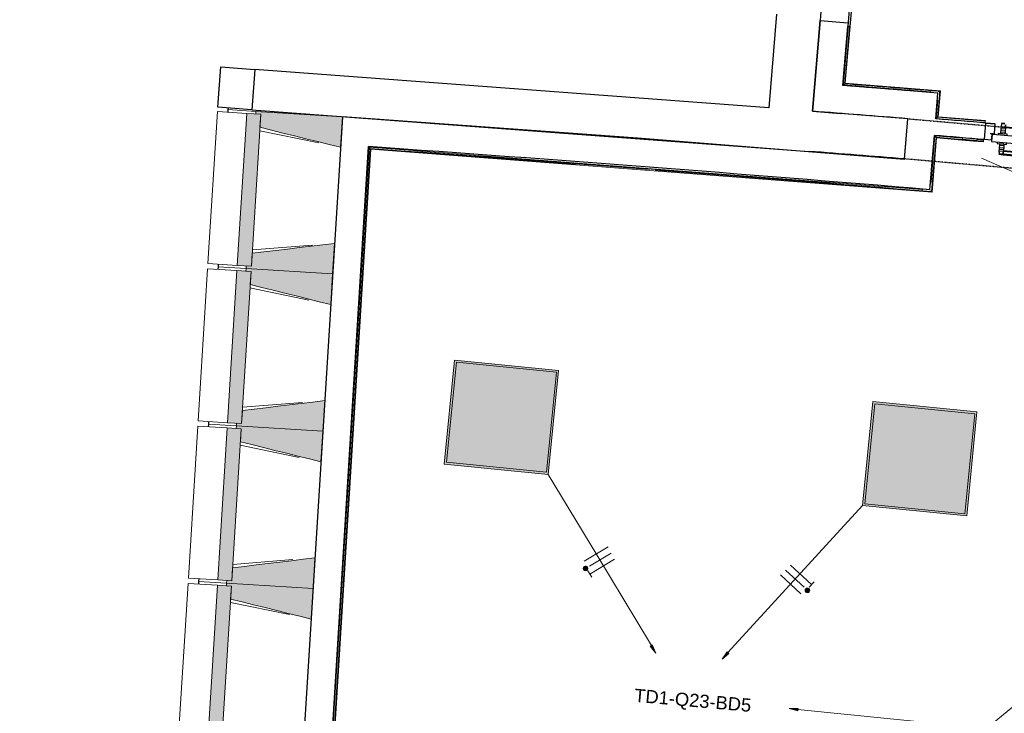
# Model space of a CAD drawing. Header units: millimetres. Extents: x -2845 to 74565, y -36590 to 13748.
# Tile 10 of 49: x 38173 to 43793, y -26515 to -22552. Entities that reach past the tile are written whole.
import ezdxf

# ---------------------------------------------------------------- set-up
doc = ezdxf.new("R2010")
doc.units = ezdxf.units.MM
doc.linetypes.add('Tiret', pattern=[2.5, 1.25, -1.25])
doc.linetypes.add('Tiret_2_', pattern=[2.5, 1.25, -1.25])
for name, color, linetype, lineweight in [('A-DETL-GENF', 7, 'Continuous', 18), ('A-DOOR', 7, 'Continuous', 25), ('A-FLOR', 7, 'Continuous', 25), ('A-FLOR-HRAL', 7, 'Continuous', 18), ('A-GLAZ', 7, 'Continuous', 25), ('A-WALL', 7, 'Continuous', 25), ('CABLE', 7, 'Continuous', 30), ('CABLES', 7, 'Continuous', 18), ('I-WALL', 7, 'Continuous', 25), ('INSTAL ELECTRIQUE', 7, 'Continuous', 18), ('MUR', 7, 'Continuous', 25), ('Q-SPCQ', 7, 'Continuous', 18), ('S-BEAM', 7, 'Continuous', 18)]:
    doc.layers.add(name, color=color, linetype=linetype, lineweight=lineweight)
doc.layers.add('A-DOOR-HDLN', color=5, linetype='Tiret', lineweight=25, true_color=0x0000ff)
doc.styles.add('Arial_2', font='arial.ttf', dxfattribs={"height": 75})

# ---------------------------------------------------------------- blocks, each defined once
blk = doc.blocks.new('Ouverture en rectangle - Ouverture en rectangle _150x207_-3217538-2021_015_1111_DCE_1_50_N0 FINI_CFO_ECL')
at = {"layer": 'A-DOOR-HDLN', "linetype": 'Tiret_2_'}
for p, q in [((-750, 115), (750, 115)), ((750, -115), (-750, -115))]:
    blk.add_line(p, q, dxfattribs=at)
blk = doc.blocks.new('B02_DC_STR_rvt-1-2021_015_1111_DCE_1_50_N0 FINI_CFO_ECL')
at = {"layer": 'S-BEAM', "lineweight": 5, "true_color": 0x787878}
for points in [[(-13674.2, -23961.1), (-13620.2, -23092.8), (-13700.8, -23087.8), (-13754.7, -23956.1), (-13702.9, -23959.4)], [(-13165.2, -23281.4), (-13154.3, -23106.7), (-13648, -23076.1), (-13648.9, -23091), (-13620.2, -23092.8), (-13624.9, -23167.1), (-13230.8, -23265.1)], [(-13210.1, -24005), (-13199.3, -23830.3), (-13669.6, -23886.8), (-13674.2, -23961.1), (-13702.9, -23959.4), (-13703.8, -23974.3), (-13242.3, -24003)], [(-13730, -24859.4), (-13676.1, -23991.1), (-13756.6, -23986.1), (-13810.5, -24854.4), (-13737.7, -24858.9)], [(-13221, -24179.7), (-13210.1, -24005), (-13703.8, -23974.3), (-13704.8, -23989.3), (-13676.1, -23991.1), (-13680.7, -24065.4), (-13242.3, -24174.4)], [(-13265.9, -24903.3), (-13255.1, -24728.6), (-13725.4, -24785.1), (-13730, -24859.4), (-13758.7, -24857.6), (-13759.6, -24872.6), (-13322.3, -24899.8)], [(-13785.8, -25757.7), (-13731.9, -24889.3), (-13812.4, -24884.3), (-13866.3, -25752.7), (-13814.5, -25755.9)], [(-13276.8, -25077.9), (-13265.9, -24903.3), (-13759.6, -24872.6), (-13760.6, -24887.6), (-13731.9, -24889.3), (-13736.5, -24963.7), (-13342.5, -25061.6)], [(-13321.8, -25801.5), (-13310.9, -25626.9), (-13781.2, -25683.4), (-13785.8, -25757.7), (-13814.5, -25755.9), (-13815.5, -25770.9), (-13378.1, -25798)], [(-13841.7, -26655.9), (-13787.7, -25787.6), (-13868.2, -25782.6), (-13922.2, -26650.9), (-13870.4, -26654.2)], [(-13332.6, -25976.2), (-13321.8, -25801.5), (-13815.5, -25770.9), (-13816.4, -25785.8), (-13787.7, -25787.6), (-13792.3, -25861.9), (-13398.3, -25959.9)]]:
    blk.add_hatch(color=8, dxfattribs=at).paths.add_polyline_path(points)
at = {"layer": 'A-FLOR'}
for p, q in [((-13808, -23066.1), (-13809, -23081.1)), ((-13807.4, -23056.4), (-13808, -23066.1)), ((-13863.9, -23964.4), (-13864.8, -23979.4)), ((-13862.9, -23949.4), (-13863.9, -23964.4)), ((-13919.7, -24862.6), (-13920.6, -24877.6)), ((-13918.7, -24847.7), (-13919.7, -24862.6)), ((-13975.5, -25760.9), (-13976.4, -25775.9)), ((-13974.6, -25745.9), (-13975.5, -25760.9))]:
    blk.add_line(p, q, dxfattribs=at)
at = {"layer": 'A-WALL'}
for p, q in [((-10675.7, -22521.8), (-10720.2, -23056.8)), ((-10470.8, -23075.5), (-10427.8, -22557.4)), ((-13655.2, -22837.2), (-13672.3, -23066.5)), ((-10720.2, -23056.8), (-13655.2, -22837.2)), ((-13672.3, -23066.5), (-10489.9, -23304.7)), ((-9946.2, -23347.5), (-9926.2, -23118.4))]:
    blk.add_line(p, q, dxfattribs=at)
for radius, start, end in [(117983.7, 85.363219, 85.628539), (117753.7, 85.363931, 85.629269)]:
    blk.add_arc((-19463.8, -140716), radius, start, end, dxfattribs=at)
at = {"layer": 'MUR'}
for p, q in [((-13866.2, -23052), (-13849.1, -22822.7)), ((-13849.1, -22822.7), (-13655.2, -22837.2)), ((-13672.3, -23066.5), (-13866.2, -23052))]:
    blk.add_line(p, q, dxfattribs=at)
at = {"layer": 'S-BEAM'}
for p, q in [((-13868.1, -23077.4), (-13922.1, -23945.7)), ((-13868.1, -23077.4), (-13700.8, -23087.8)), ((-13809, -23081.1), (-13808, -23066.1)), ((-13808, -23066.1), (-13648, -23076.1)), ((-13700.8, -23087.8), (-13754.7, -23956.1)), ((-13620.2, -23092.8), (-13700.8, -23087.8)), ((-13674.2, -23961.1), (-13620.2, -23092.8)), ((-13648, -23076.1), (-13648.9, -23091)), ((-13648.9, -23091), (-13620.2, -23092.8)), ((-13154.3, -23106.7), (-13648, -23076.1)), ((-13620.2, -23092.8), (-13624.9, -23167.1)), ((-13165.2, -23281.4), (-13154.3, -23106.7)), ((-13289.4, -23255.8), (-13626.1, -23186.5)), ((-13210.1, -24005), (-13199.3, -23830.3)), ((-13669.6, -23886.8), (-13674.2, -23961.1)), ((-13668.4, -23867.4), (-13325.7, -23840.3)), ((-13924, -23975.7), (-13977.9, -24844)), ((-13924, -23975.7), (-13756.6, -23986.1)), ((-13754.7, -23956.1), (-13922.1, -23945.7)), ((-13864.8, -23979.4), (-13863.9, -23964.4)), ((-13863.9, -23964.4), (-13862.9, -23949.4)), ((-13703.8, -23974.3), (-13863.9, -23964.4)), ((-13863.9, -23964.4), (-13703.8, -23974.3)), ((-13756.6, -23986.1), (-13810.5, -24854.4)), ((-13676.1, -23991.1), (-13756.6, -23986.1)), ((-13754.7, -23956.1), (-13674.2, -23961.1)), ((-13730, -24859.4), (-13676.1, -23991.1)), ((-13703.8, -23974.3), (-13704.8, -23989.3)), ((-13704.8, -23989.3), (-13676.1, -23991.1)), ((-13702.9, -23959.4), (-13703.8, -23974.3)), ((-13703.8, -23974.3), (-13210.1, -24005)), ((-13210.1, -24005), (-13703.8, -23974.3)), ((-13674.2, -23961.1), (-13702.9, -23959.4)), ((-13676.1, -23991.1), (-13680.7, -24065.4)), ((-13221, -24179.7), (-13210.1, -24005)), ((-13345.2, -24154.1), (-13681.9, -24084.8)), ((-13265.9, -24903.3), (-13255.1, -24728.6)), ((-13725.4, -24785.1), (-13730, -24859.4)), ((-13724.2, -24765.7), (-13381.5, -24738.6)), ((-13979.8, -24873.9), (-14033.7, -25742.3)), ((-13979.8, -24873.9), (-13812.4, -24884.3)), ((-13810.5, -24854.4), (-13977.9, -24844)), ((-13920.6, -24877.6), (-13919.7, -24862.6)), ((-13919.7, -24862.6), (-13918.7, -24847.7)), ((-13759.6, -24872.6), (-13919.7, -24862.6)), ((-13919.7, -24862.6), (-13759.6, -24872.6)), ((-13812.4, -24884.3), (-13866.3, -25752.7)), ((-13731.9, -24889.3), (-13812.4, -24884.3)), ((-13810.5, -24854.4), (-13730, -24859.4)), ((-13785.8, -25757.7), (-13731.9, -24889.3)), ((-13759.6, -24872.6), (-13760.6, -24887.6)), ((-13760.6, -24887.6), (-13731.9, -24889.3)), ((-13758.7, -24857.6), (-13759.6, -24872.6)), ((-13759.6, -24872.6), (-13265.9, -24903.3)), ((-13265.9, -24903.3), (-13759.6, -24872.6)), ((-13730, -24859.4), (-13758.7, -24857.6)), ((-13731.9, -24889.3), (-13736.5, -24963.7)), ((-13276.8, -25077.9), (-13265.9, -24903.3)), ((-13401, -25052.4), (-13737.7, -24983.1)), ((-13321.8, -25801.5), (-13310.9, -25626.9)), ((-13781.2, -25683.4), (-13785.8, -25757.7)), ((-13780, -25663.9), (-13437.4, -25636.9)), ((-13866.3, -25752.7), (-14033.7, -25742.3)), ((-14035.6, -25772.2), (-14089.6, -26640.5)), ((-14035.6, -25772.2), (-13868.2, -25782.6)), ((-13976.4, -25775.9), (-13975.5, -25760.9)), ((-13975.5, -25760.9), (-13974.6, -25745.9)), ((-13815.5, -25770.9), (-13975.5, -25760.9)), ((-13975.5, -25760.9), (-13815.5, -25770.9)), ((-13868.2, -25782.6), (-13922.2, -26650.9)), ((-13787.7, -25787.6), (-13868.2, -25782.6)), ((-13866.3, -25752.7), (-13785.8, -25757.7)), ((-13841.7, -26655.9), (-13787.7, -25787.6)), ((-13815.5, -25770.9), (-13816.4, -25785.8)), ((-13816.4, -25785.8), (-13787.7, -25787.6)), ((-13814.5, -25755.9), (-13815.5, -25770.9)), ((-13815.5, -25770.9), (-13321.8, -25801.5)), ((-13321.8, -25801.5), (-13815.5, -25770.9)), ((-13785.8, -25757.7), (-13814.5, -25755.9)), ((-13787.7, -25787.6), (-13792.3, -25861.9)), ((-13332.6, -25976.2), (-13321.8, -25801.5)), ((-13456.9, -25950.6), (-13793.5, -25881.3))]:
    blk.add_line(p, q, dxfattribs=at)
at = {"layer": 'S-BEAM', "flags": 128}
for points in [[(-13624.9, -23167.1), (-13559.2, -23183.5), (-13493.5, -23199.8), (-13427.8, -23216.1), (-13362.2, -23232.4), (-13296.5, -23248.8), (-13230.8, -23265.1), (-13165.2, -23281.4)], [(-13199.3, -23830.3), (-13266.5, -23838.4), (-13333.6, -23846.5), (-13400.8, -23854.5), (-13468, -23862.6), (-13535.2, -23870.7), (-13602.4, -23878.8), (-13669.6, -23886.8)], [(-13680.7, -24065.4), (-13615, -24081.7), (-13549.3, -24098), (-13483.7, -24114.4), (-13418, -24130.7), (-13352.3, -24147), (-13286.6, -24163.3), (-13221, -24179.7)], [(-13255.1, -24728.6), (-13322.3, -24736.7), (-13389.5, -24744.7), (-13456.6, -24752.8), (-13523.8, -24760.9), (-13591, -24769), (-13658.2, -24777), (-13725.4, -24785.1)], [(-13736.5, -24963.7), (-13670.8, -24980), (-13605.2, -24996.3), (-13539.5, -25012.6), (-13473.8, -25029), (-13408.1, -25045.3), (-13342.5, -25061.6), (-13276.8, -25077.9)], [(-13310.9, -25626.9), (-13378.1, -25634.9), (-13445.3, -25643), (-13512.5, -25651.1), (-13579.7, -25659.2), (-13646.8, -25667.2), (-13714, -25675.3), (-13781.2, -25683.4)], [(-13792.3, -25861.9), (-13726.6, -25878.3), (-13661, -25894.6), (-13595.3, -25910.9), (-13529.6, -25927.2), (-13464, -25943.6), (-13398.3, -25959.9), (-13332.6, -25976.2)]]:
    blk.add_lwpolyline(points, dxfattribs=at)
at = {"layer": 'A-DOOR', "color": 5, "lineweight": 25, "true_color": 0x0000ff, "rotation": 174.9989986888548}
blk.add_blockref('Ouverture en rectangle - Ouverture en rectangle _150x207_-3217538-2021_015_1111_DCE_1_50_N0 FINI_CFO_ECL', (-9189.1, -23298.3), dxfattribs=at)
blk = doc.blocks.new('PRT_SIMPLE_HUI_58x68x48 - PRT_BOIS_1V_930x2040x40-V3-2021_015_1111_DCE_1_50_N0 FINI_CFO_ECL')
at = {"layer": 'A-DETL-GENF', "lineweight": 25}
h = blk.add_hatch(color=256, dxfattribs=at)
h.paths.add_polyline_path([(-496, -14.5), (-483.8, -12.8), (-484.4, -10.6), (-485.1, -11.7), (-496.1, -13.2), (-500.5, -13.6), (-500.5, -14.5)])
h.paths.add_polyline_path([(-485.1, -10.6), (-483.8, -9.7), (-488.8, -8), (-508.5, -8), (-508.5, -11.5), (-502, -11.5), (-502.1, -10.3), (-505.2, -10.3), (-505.2, -9.3), (-488.4, -9.4), (-485.2, -10.6)])
h = blk.add_hatch(color=256, dxfattribs=at)
h.paths.add_polyline_path([(430.5, -14.5), (430.4, -13.2), (425.8, -13.2), (415.1, -11.7), (413.8, -9.7), (413.8, -12.8), (426.2, -14.5)])
h.paths.add_polyline_path([(438.5, -11.5), (438.5, -8), (418.5, -8), (413.8, -9.7), (415.1, -10.6), (418.7, -9.3), (435.2, -9.3), (435.2, -10.3), (432, -10.5), (432, -11.5), (435.4, -11.5)])
at = {"layer": 'A-DETL-GENF'}
for p, q in [((-488.5, -8), (-508.5, -8)), ((-508.5, -8), (-508.5, -11.5)), ((-508.5, -11.5), (-502, -11.5)), ((-505.2, -10.3), (-505.2, -9.3)), ((-505.2, -9.3), (-488.7, -9.3)), ((-502, -10.3), (-505.2, -10.3)), ((-502, -11.5), (-502, -10.3)), ((-496.1, -13.2), (-500.5, -13.2)), ((-500.5, -13.2), (-500.5, -14.5)), ((-500.5, -14.5), (-496, -14.5)), ((-485.1, -11.7), (-496.1, -13.2)), ((-496, -14.5), (-483.8, -12.8)), ((-488.7, -9.3), (-485.1, -10.6)), ((-483.8, -9.7), (-488.5, -8)), ((-485.1, -10.6), (-485.1, -11.7)), ((-483.8, -12.8), (-483.8, -9.7)), ((418.5, -8), (413.8, -9.7)), ((413.8, -9.7), (413.8, -12.8)), ((413.8, -12.8), (426, -14.5)), ((415.1, -10.6), (418.7, -9.3)), ((415.1, -11.7), (415.1, -10.6)), ((426.1, -13.2), (415.1, -11.7)), ((438.5, -8), (418.5, -8)), ((418.7, -9.3), (435.2, -9.3)), ((426, -14.5), (430.5, -14.5)), ((430.5, -13.2), (426.1, -13.2)), ((430.5, -14.5), (430.5, -13.2)), ((435.2, -10.3), (432, -10.3)), ((432, -10.3), (432, -11.5)), ((432, -11.5), (438.5, -11.5)), ((435.2, -9.3), (435.2, -10.3)), ((438.5, -11.5), (438.5, -8))]:
    blk.add_line(p, q, dxfattribs=at)
at = {"layer": 'A-DOOR'}
for p, q in [((-433.2, 55), (-450.6, 55)), ((-450.6, 55), (-450.6, 54.5)), ((-450.6, 54.5), (-450.6, 50.4)), ((-433.2, 54.5), (-450.6, 54.5)), ((-450.6, 50.4), (-450.6, 43.3)), ((-433.2, 50.4), (-450.6, 50.4)), ((-450.6, 34), (-450.6, 43.3)), ((-450.6, 25.6), (-450.6, 34)), ((-427.1, 34), (-450.6, 34)), ((-450.6, 15.2), (-450.6, 25.6)), ((-427.1, 25.6), (-450.6, 25.6)), ((-450.6, 4.4), (-450.6, 15.2)), ((-427.1, 15.2), (-450.6, 15.2)), ((-450.6, -4), (-450.6, 4.4)), ((-450.6, 4.4), (-427.1, 4.4)), ((-427.1, 47.6), (-427.1, 43.3)), ((-427.1, 43.3), (-427.1, 47.6)), ((-427.1, 34), (-427.1, 43.3)), ((-427.1, 43.3), (-427.1, 34)), ((-427.1, 32.8), (-427.1, 34)), ((-319.6, 34), (-427.1, 34)), ((-427.1, 34), (-427.1, 25.6)), ((-427.1, 32.8), (-319.6, 32.8)), ((-427.1, 25.6), (-427.1, 15.2)), ((-427.1, 15.2), (-427.1, 4.4)), ((-427.1, 4.4), (-427.1, -4)), ((-319.6, 55), (-328.2, 55)), ((-319.6, 54.5), (-328.2, 54.5)), ((-319.6, 50.4), (-328.2, 50.4)), ((-319.6, 54.5), (-319.6, 55)), ((-319.6, 50.4), (-319.6, 54.5)), ((-319.6, 43.3), (-319.6, 50.4)), ((-319.6, 43.3), (-319.6, 34)), ((-319.6, 34), (-319.6, 32.8)), ((-499.5, -14.5), (-499.5, -54.5)), ((-499.5, -54.5), (430.5, -54.5)), ((426, -14.5), (-496, -14.5)), ((-465.6, -5.5), (-465.6, -14.5)), ((-413.4, -5.5), (-465.6, -5.5)), ((-465.6, -54.5), (-465.6, -63.5)), ((-450.6, -4), (-450.6, -5)), ((-450.6, -5), (-427.1, -5)), ((-427.1, -5), (-427.1, -4)), ((-413.4, -14.5), (-413.4, -5.5)), ((-413.4, -63.5), (-413.4, -54.5)), ((417, -54.5), (417, -977.5)), ((430.5, -54.5), (430.5, -14.5)), ((-465.6, -63.5), (-413.4, -63.5)), ((-427.1, -64), (-450.6, -64)), ((-450.6, -64), (-450.6, -65)), ((-450.6, -73.4), (-450.6, -65)), ((-450.6, -84.2), (-450.6, -73.4)), ((-427.1, -73.4), (-450.6, -73.4)), ((-450.6, -94.6), (-450.6, -84.2)), ((-450.6, -84.2), (-427.1, -84.2)), ((-450.6, -103), (-450.6, -94.6)), ((-450.6, -94.6), (-427.1, -94.6)), ((-450.6, -112.3), (-450.6, -103)), ((-450.6, -103), (-427.1, -103)), ((-450.6, -112.3), (-450.6, -119.4)), ((-427.1, -65), (-427.1, -64)), ((-427.1, -65), (-427.1, -73.4)), ((-427.1, -73.4), (-427.1, -84.2)), ((-427.1, -84.2), (-427.1, -94.6)), ((-427.1, -94.6), (-427.1, -103)), ((-427.1, -103), (-427.1, -101.8)), ((-319.6, -101.8), (-427.1, -101.8)), ((-427.1, -112.3), (-427.1, -103)), ((-427.1, -103), (-319.6, -103)), ((-427.1, -103), (-427.1, -112.3)), ((-427.1, -112.3), (-427.1, -119.4)), ((-427.1, -119.4), (-427.1, -112.3)), ((-319.6, -101.8), (-319.6, -103)), ((-319.6, -103), (-319.6, -112.3)), ((-319.6, -119.4), (-319.6, -112.3)), ((-450.6, -119.4), (-450.6, -123.5)), ((-450.6, -119.4), (-427.1, -119.4)), ((-450.6, -123.5), (-450.6, -124)), ((-450.6, -123.5), (-427.1, -123.5)), ((-450.6, -124), (-427.1, -124)), ((-427.1, -119.4), (-427.1, -123.5)), ((-427.1, -119.4), (-319.6, -119.4)), ((-427.1, -123.5), (-427.1, -119.4)), ((-427.1, -123.5), (-427.1, -124)), ((-427.1, -123.5), (-319.6, -123.5)), ((-427.1, -124), (-427.1, -123.5)), ((-427.1, -124), (-319.6, -124)), ((-319.6, -123.5), (-319.6, -119.4)), ((-319.6, -124), (-319.6, -123.5))]:
    blk.add_line(p, q, dxfattribs=at)
for radius, start, end in [(9.12, 155.8208, 180), (9.12, 180, 200.3904), (7.5, 360, 180), (7.5, 180, 360), (7.5, 180, 240), (7.5, 135, 165), (9.12, 111.9887, 120), (9.12, 240, 248.0113), (7.5, 60, 120), (7.5, 270, 0), (9.12, 60, 68.0113), (7.5, 0, 30), (9.12, 0, 24.1792)]:
    blk.add_arc((429, -65.5), radius, start, end, dxfattribs=at)
at = {"layer": 'Q-SPCQ'}
for p, q in [((430.5, -54.5), (403.5, -54.5)), ((430.5, -40.5), (430.5, -54.5))]:
    blk.add_line(p, q, dxfattribs=at)
blk = doc.blocks.new('Garde-corps - Garde-corps-508221-2021_015_1111_DCE_1_50_N0 FINI_CFO_ECL')
at = {"layer": 'A-FLOR-HRAL'}
for p, q in [((-14993.3, -20510.1), (-14988.1, -20446.9)), ((-14988.1, -20446.9), (-14991.1, -20446.6)), ((-14988.1, -20446.9), (-14981, -20447.5)), ((-14985.6, -20503.4), (-14981, -20447.5)), ((-14983.7, -20501.7), (-14979.3, -20447.6)), ((-14982, -20500.1), (-14977.6, -20447.7)), ((-14981, -20447.5), (-14979.3, -20447.6)), ((-14977.6, -20447.7), (-14979.3, -20447.6)), ((-14904.4, -20515.9), (-14993.3, -20510.1)), ((-14904.3, -20514.4), (-14993.3, -20510.1)), ((-14698.2, -20518.6), (-14982, -20500.1)), ((-14163.2, -20553.4), (-14224.3, -20549.4)), ((-14000.5, -20564.4), (-14005.1, -20564.1)), ((-11647.5, -20702.7), (-11657, -20702)), ((-11517.4, -20725.9), (-11537.5, -20724.4)), ((-11295.1, -20739.9), (-11333.8, -20737.3)), ((-10537.3, -20789.1), (-10822.5, -20770.6)), ((-10537.3, -20789.2), (-10721.2, -20774.2)), ((-10538.2, -20799.6), (-10683.4, -20790.2)), ((-10538.2, -20799.6), (-10683.2, -20787.8)), ((-10537.6, -20792.5), (-9412.8, -20885.8)), ((-10537.4, -20790.8), (-9410.9, -20884.2)), ((-9409.1, -20882.7), (-10537.3, -20789.1)), ((-9466.3, -20888.5), (-10538.2, -20799.6)), ((-9457.4, -21422.9), (-9412.8, -20885.8)), ((-9455.8, -21424.8), (-9410.9, -20884.2)), ((-9454.3, -21426.6), (-9409.1, -20882.7)), ((-9412.8, -20885.8), (-9416.1, -20888.6)), ((-9460.1, -21369.4), (-9424.3, -20938.2)), ((-10207.5, -21873.3), (-10164.6, -21357.1)), ((-10164.6, -21357.1), (-9509.8, -21411.4)), ((-10158.1, -21364.8), (-10164.6, -21357.1)), ((-10200.4, -21873.9), (-10158.1, -21364.8)), ((-10198.6, -21874), (-10156.5, -21366.7)), ((-10197, -21874.1), (-10155, -21368.4)), ((-10158.1, -21364.8), (-9457.4, -21422.9)), ((-10156.5, -21366.7), (-9455.8, -21424.8)), ((-10155, -21368.4), (-9454.3, -21426.6)), ((-9457.4, -21422.9), (-9460.2, -21419.6)), ((-10294.8, -22925.5), (-10267, -22590.8)), ((-10287.1, -22919), (-10259.9, -22591.4)), ((-10285.3, -22917.4), (-10258.2, -22591.5)), ((-10283.5, -22915.9), (-10256.6, -22591.7)), ((-10230.2, -22933.6), (-10298.1, -22928.3)), ((-9797.4, -22965.4), (-10294.8, -22925.5)), ((-9741, -22959.4), (-10283.5, -22915.9)), ((-10074.4, -22942.9), (-10244, -22929.5)), ((-9972.6, -22940.5), (-10012.2, -22937.4)), ((-9800.1, -22965.1), (-9972.6, -22951.1)), ((-9754.7, -23108.6), (-9742.7, -22960.9)), ((-9744.6, -22962.5), (-9753.8, -22961.8)), ((-9752.9, -23107.1), (-9741, -22959.4)), ((-9744.6, -22962.5), (-9747.5, -22965)), ((-9745.4, -22971.7), (-9744.6, -22962.5)), ((-9764.3, -23116.8), (-9756, -23014.2)), ((-9756.6, -23110.2), (-9748.7, -23012.4)), ((-9756.6, -23110.2), (-9764.3, -23116.8)), ((-9485.1, -23139.4), (-9764.3, -23116.8)), ((-9484.5, -23132.3), (-9756.6, -23110.2)), ((-9484.3, -23130.6), (-9754.7, -23108.6)), ((-9484.2, -23128.9), (-9752.9, -23107.1)), ((-9485.3, -23142.4), (-9485.1, -23139.4)), ((-9484.5, -23132.3), (-9485.1, -23139.4)), ((-9484.3, -23130.6), (-9484.5, -23132.3)), ((-9484.3, -23130.6), (-9484.2, -23128.9))]:
    blk.add_line(p, q, dxfattribs=at)
at = {"layer": 'A-FLOR-HRAL', "flags": 128}
for points in [[(-14993.3, -20510.1), (-14993.5, -20510.2), (-14993.8, -20510.5), (-14994.2, -20510.9), (-14994.8, -20511.4), (-14995.4, -20511.9), (-14996, -20512.4), (-14996.6, -20513)], [(-14985.6, -20503.4), (-14989.5, -20506.7), (-14993.3, -20510.1)], [(-14982, -20500.2), (-14982.1, -20500.2), (-14982.2, -20500.4), (-14982.4, -20500.5), (-14982.6, -20500.7), (-14982.9, -20500.9), (-14983.1, -20501.1), (-14983.3, -20501.3), (-14983.5, -20501.5), (-14983.7, -20501.7)], [(-10294.8, -22925.5), (-10295, -22925.6), (-10295.3, -22925.9), (-10295.7, -22926.3), (-10296.3, -22926.8), (-10296.8, -22927.3), (-10297.5, -22927.8), (-10298.1, -22928.3)], [(-10287.1, -22919), (-10291, -22922.3), (-10294.8, -22925.5)], [(-10283.5, -22915.9), (-10283.5, -22915.9), (-10283.6, -22916), (-10283.7, -22916.1), (-10283.9, -22916.3), (-10284.2, -22916.5), (-10284.4, -22916.7), (-10284.6, -22916.9), (-10284.8, -22917), (-10285.1, -22917.2), (-10285.3, -22917.4)]]:
    blk.add_lwpolyline(points, dxfattribs=at)
at = {"layer": 'A-FLOR-HRAL'}
for centre, radius, start, end in [((-21222.6, -150801), 130446.8, 85.301593, 87.259515), ((-21222.6, -150801), 130448.6, 85.791063, 87.258723), ((-21222.6, -150801), 130439.7, 86.825999, 86.955563), ((-21222.6, -150801), 130439.7, 86.427964, 86.557968), ((-21222.6, -150801), 130439.7, 86.029611, 86.159933), ((-21222.6, -150801), 130448.6, 85.301593, 85.790698), ((-21222.6, -150801), 130439.7, 85.633537, 85.761579), ((-19463.8, -140716), 118153.9, 85.305798, 85.545501), ((-19463.8, -140716), 118155.6, 85.280726, 85.544652), ((-19463.8, -140716), 118143.7, 85.364067, 85.484446)]:
    blk.add_arc(centre, radius, start, end, dxfattribs=at)
for points, knots in [([(-9409.1, -20882.7), (-9409.2, -20882.7), (-9409.2, -20882.7), (-9409.3, -20882.9), (-9409.5, -20883), (-9409.7, -20883.1), (-9409.8, -20883.3), (-9410, -20883.4), (-9410.1, -20883.5), (-9410.2, -20883.6), (-9410.4, -20883.7), (-9410.5, -20883.9), (-9410.6, -20884), (-9410.8, -20884.1), (-9410.9, -20884.2), (-9410.9, -20884.2)], [0.1, 0.1, 0.1, 0.1, 0.2, 0.3, 0.4, 0.475, 0.55, 0.6, 0.65, 0.7, 0.75, 0.8, 0.85, 0.9, 1, 1, 1, 1]), ([(-10164.6, -21357.1), (-10164.6, -21357.1), (-10164.7, -21357), (-10164.8, -21356.9), (-10165, -21356.7), (-10165.2, -21356.5), (-10165.3, -21356.3), (-10165.5, -21356.1), (-10165.7, -21355.8), (-10166, -21355.5), (-10166.2, -21355.3), (-10166.4, -21355), (-10166.8, -21354.6), (-10167.1, -21354.1), (-10167.4, -21353.9)], [0, 0, 0, 0, 0.166667, 0.25, 0.333333, 0.416667, 0.458333, 0.5, 0.583333, 0.666667, 0.708333, 0.75, 0.833333, 1, 1, 1, 1]), ([(-10155, -21368.4), (-10155, -21368.4), (-10155.1, -21368.4), (-10155.2, -21368.3), (-10155.3, -21368.1), (-10155.5, -21367.9), (-10155.6, -21367.8), (-10155.7, -21367.6), (-10155.8, -21367.5), (-10155.9, -21367.4), (-10156.1, -21367.2), (-10156.2, -21367.1), (-10156.3, -21367), (-10156.4, -21366.8), (-10156.5, -21366.7), (-10156.5, -21366.7)], [0.1, 0.1, 0.1, 0.1, 0.2, 0.3, 0.4, 0.475, 0.55, 0.6, 0.65, 0.7, 0.75, 0.8, 0.85, 0.9, 1, 1, 1, 1]), ([(-9454.3, -21426.6), (-9454.3, -21426.6), (-9454.3, -21426.5), (-9454.4, -21426.4), (-9454.6, -21426.2), (-9454.7, -21426.1), (-9454.9, -21425.9), (-9455, -21425.7), (-9455.1, -21425.6), (-9455.2, -21425.5), (-9455.3, -21425.4), (-9455.4, -21425.2), (-9455.5, -21425.1), (-9455.7, -21424.9), (-9455.7, -21424.8), (-9455.8, -21424.8)], [0.1, 0.1, 0.1, 0.1, 0.2, 0.3, 0.4, 0.475, 0.55, 0.6, 0.65, 0.7, 0.75, 0.8, 0.85, 0.9, 1, 1, 1, 1]), ([(-9741, -22959.4), (-9741, -22959.4), (-9741, -22959.4), (-9741.1, -22959.5), (-9741.2, -22959.6), (-9741.3, -22959.7), (-9741.5, -22959.9), (-9741.6, -22960), (-9741.9, -22960.2), (-9742.1, -22960.4), (-9742.3, -22960.5), (-9742.5, -22960.7), (-9742.6, -22960.9), (-9742.7, -22960.9)], [0.075, 0.075, 0.075, 0.075, 0.15, 0.2125, 0.275, 0.35, 0.425, 0.5, 0.6, 0.7, 0.775, 0.85, 1, 1, 1, 1]), ([(-9764.3, -23116.8), (-9764.3, -23116.8), (-9764.3, -23116.8), (-9764.5, -23117), (-9764.7, -23117.1), (-9764.9, -23117.3), (-9765.1, -23117.4), (-9765.3, -23117.6), (-9765.5, -23117.8), (-9765.8, -23118.1), (-9766.1, -23118.3), (-9766.3, -23118.5), (-9766.5, -23118.7), (-9766.7, -23118.8)], [0, 0, 0, 0, 0.1666667, 0.25, 0.3333333, 0.4166667, 0.4583333, 0.5, 0.5833333, 0.6666667, 0.7083333, 0.75, 0.8333333, 0.8333333, 0.8333333, 0.8333333]), ([(-9752.9, -23107.1), (-9752.9, -23107.1), (-9753, -23107.2), (-9753.1, -23107.3), (-9753.3, -23107.4), (-9753.4, -23107.6), (-9753.6, -23107.7), (-9753.8, -23107.8), (-9753.9, -23107.9), (-9754, -23108), (-9754.1, -23108.2), (-9754.3, -23108.3), (-9754.4, -23108.4), (-9754.6, -23108.5), (-9754.7, -23108.6), (-9754.7, -23108.6)], [0.1, 0.1, 0.1, 0.1, 0.2, 0.3, 0.4, 0.475, 0.55, 0.6, 0.65, 0.7, 0.75, 0.8, 0.85, 0.9, 1, 1, 1, 1])]:
    blk.add_open_spline(points, degree=3, knots=knots, dxfattribs=at)
blk = doc.blocks.new('Garde-corps - Garde-corps-510192-2021_015_1111_DCE_1_50_N0 FINI_CFO_ECL')
at = {"layer": 'A-FLOR-HRAL'}
for p, q in [((-9793.8, -23480.5), (-9772.4, -23216.7)), ((-9791, -23534.4), (-9765.8, -23224.4)), ((-9789.4, -23536.3), (-9764.3, -23226.3)), ((-9787.9, -23538), (-9762.7, -23228.1)), ((-9772.4, -23216.7), (-9614.7, -23229.9)), ((-9772.4, -23216.7), (-9763.1, -23217.5)), ((-9765.8, -23224.4), (-9596.9, -23238.5)), ((-9764.3, -23226.3), (-9597.1, -23240.2)), ((-9762.8, -23228.1), (-9597.2, -23241.8)), ((-9762.7, -23228.1), (-9597.2, -23241.9)), ((-9552.4, -23245.6), (-9494.9, -23250.5)), ((-9552.4, -23245.7), (-9494.9, -23250.5)), ((-9552.2, -23244), (-9494.8, -23248.9)), ((-9551.5, -23242.3), (-9494.6, -23247.1)), ((-9533, -23236.8), (-9494, -23240)), ((-9503.3, -23239.2), (-9494, -23240)), ((-9494.8, -23248.9), (-9494.9, -23250.5)), ((-9494.8, -23248.9), (-9494.6, -23247.1)), ((-9494.6, -23247.1), (-9494, -23240)), ((-9494, -23240), (-9493.8, -23237)), ((-13375.8, -29298.6), (-13001.8, -23280.8)), ((-13368.2, -29292), (-12995.1, -23288.4)), ((-13366.4, -29290.3), (-12993.5, -23290.2)), ((-13364.6, -29288.8), (-12992, -23292)), ((-13001.8, -23280.8), (-9843.9, -23523.1)), ((-12992, -23292), (-9787.9, -23538)), ((-11421.8, -23393.7), (-11382.2, -23396.7)), ((-9791, -23534.4), (-9794, -23530.9))]:
    blk.add_line(p, q, dxfattribs=at)
at = {"layer": 'A-FLOR-HRAL', "flags": 128}
for points in [[(-9765.8, -23224.4), (-9769.1, -23220.6), (-9772.4, -23216.7)], [(-12995.1, -23288.4), (-12998.5, -23284.6), (-13001.8, -23280.8)], [(-9787.9, -23538), (-9787.9, -23538), (-9788, -23537.9), (-9788.1, -23537.8), (-9788.3, -23537.6), (-9788.4, -23537.4), (-9788.6, -23537.1), (-9788.8, -23536.9), (-9789, -23536.7), (-9789.2, -23536.5), (-9789.4, -23536.3)]]:
    blk.add_lwpolyline(points, dxfattribs=at)
at = {"layer": 'A-FLOR-HRAL'}
for radius, start, end in [(242961.1, 85.230746, 85.988589), (242959.4, 85.801553, 85.988174), (242957.8, 85.611499, 85.987786), (242957.8, 85.229948, 85.604054), (242959.4, 85.230335, 85.456227)]:
    blk.add_arc((-29991.5, -265654.3), radius, start, end, dxfattribs=at)
for points, knots in [([(-9772.4, -23216.7), (-9772.4, -23216.7), (-9772.4, -23216.7), (-9772.4, -23216.7), (-9772.5, -23216.6), (-9772.5, -23216.5), (-9772.6, -23216.5), (-9772.7, -23216.4), (-9772.7, -23216.3), (-9772.8, -23216.2), (-9772.9, -23216.1), (-9773, -23216), (-9773.1, -23215.8), (-9773.2, -23215.7), (-9773.3, -23215.6), (-9773.5, -23215.4), (-9773.6, -23215.3), (-9773.7, -23215.2), (-9773.9, -23215), (-9774.2, -23214.6), (-9774.6, -23214.1), (-9774.9, -23213.7), (-9775.1, -23213.5)], [0, 0, 0, 0, 0.071429, 0.107143, 0.142857, 0.178571, 0.214286, 0.25, 0.285714, 0.321429, 0.357143, 0.392857, 0.428571, 0.464286, 0.5, 0.535714, 0.571429, 0.607143, 0.642857, 0.714286, 0.857143, 1, 1, 1, 1]), ([(-9762.7, -23228.1), (-9762.7, -23228.1), (-9762.8, -23228), (-9762.8, -23228), (-9762.9, -23227.9), (-9763, -23227.7), (-9763.2, -23227.6), (-9763.3, -23227.4), (-9763.5, -23227.2), (-9763.7, -23227), (-9763.9, -23226.8), (-9764, -23226.5), (-9764.2, -23226.4), (-9764.3, -23226.3)], [0.075, 0.075, 0.075, 0.075, 0.15, 0.2125, 0.275, 0.35, 0.425, 0.5, 0.6, 0.7, 0.775, 0.85, 1, 1, 1, 1]), ([(-13001.8, -23280.8), (-13001.8, -23280.8), (-13001.8, -23280.8), (-13001.9, -23280.7), (-13001.9, -23280.7), (-13002, -23280.6), (-13002, -23280.5), (-13002.1, -23280.4), (-13002.2, -23280.3), (-13002.3, -23280.2), (-13002.4, -23280.1), (-13002.5, -23280), (-13002.6, -23279.9), (-13002.7, -23279.8), (-13002.8, -23279.6), (-13002.9, -23279.5), (-13003, -23279.4), (-13003.2, -23279.2), (-13003.3, -23279), (-13003.6, -23278.7), (-13004.1, -23278.2), (-13004.4, -23277.8), (-13004.6, -23277.6)], [0, 0, 0, 0, 0.071429, 0.107143, 0.142857, 0.178571, 0.214286, 0.25, 0.285714, 0.321429, 0.357143, 0.392857, 0.428571, 0.464286, 0.5, 0.535714, 0.571429, 0.607143, 0.642857, 0.714286, 0.857143, 1, 1, 1, 1]), ([(-12992, -23292), (-12992, -23292), (-12992, -23292), (-12992, -23292), (-12992.1, -23291.9), (-12992.2, -23291.8), (-12992.3, -23291.7), (-12992.4, -23291.5), (-12992.6, -23291.3), (-12992.7, -23291.1), (-12992.9, -23290.9), (-12993.1, -23290.7), (-12993.3, -23290.5), (-12993.4, -23290.3), (-12993.5, -23290.2)], [0, 0, 0, 0, 0.075, 0.15, 0.2125, 0.275, 0.35, 0.425, 0.5, 0.6, 0.7, 0.775, 0.85, 1, 1, 1, 1])]:
    blk.add_open_spline(points, degree=3, knots=knots, dxfattribs=at)
blk = doc.blocks.new('61_CADRE HABILLAGE MEUNUISERIE - 0_65x1_01-528671-2021_015_1111_DCE_1_50_N0 FINI_CFO_ECL')
at = {"layer": 'A-GLAZ'}
for p, q in [((340, 160), (-340, 160)), ((-340, 160), (-340, 0)), ((340, 160), (340, 0)), ((360, 0), (-360, 0)), ((-360, 0), (-360, -15)), ((360, 0), (360, -15)), ((-360, -15), (360, -15))]:
    blk.add_line(p, q, dxfattribs=at)
blk = doc.blocks.new('1010_PROTECTION  D_ANGLE - 1010_PROTECTION  D_ANGLE-534363-2021_015_1111_DCE_1_50_N0 FINI_CFO_ECL')
at = {"layer": 'Q-SPCQ'}
for p, q in [((-10, 40), (-10, 0)), ((0, 0), (0, 40)), ((40, 0), (0, 0)), ((0, -10), (40, -10))]:
    blk.add_line(p, q, dxfattribs=at)
for centre, radius, start, end in [((-5, 40), 5, 360, 180), ((0, 0), 10, 180, 270), ((40, -5), 5, 270, 90)]:
    blk.add_arc(centre, radius, start, end, dxfattribs=at)
blk = doc.blocks.new('B02_ARC_rvt-1-2021_015_1111_DCE_1_50_N0 FINI_CFO_ECL')
at = {"layer": 'A-FLOR'}
for p, q in [((-9480.7, -23142.8), (-9427.5, -23147.3)), ((-9427.5, -23147.3), (-9480.7, -23142.8)), ((-9432.5, -23203.4), (-9427.5, -23147.3)), ((-9448, -23208), (-9450.9, -23240.7)), ((-9446.5, -23208.1), (-9448, -23208)), ((-9433, -23209.3), (-9432.9, -23208)), ((-9432.8, -23206.7), (-9432.6, -23204.7)), ((-9450.9, -23240.7), (-9489.1, -23237.4))]:
    blk.add_line(p, q, dxfattribs=at)
at = {"layer": 'A-WALL'}
blk.add_line((-9489.1, -23237.4), (-9480.7, -23142.8), dxfattribs=at)
for radius, start, end in [(117996.2, 85.146646, 85.286376), (117901.2, 85.146843, 85.286313)]:
    blk.add_arc((-19463.8, -140716), radius, start, end, dxfattribs=at)
at = {"layer": 'I-WALL'}
for p, q in [((-10427.8, -22557.4), (-10470.8, -23075.5)), ((-10298.1, -22928.3), (-10270, -22590.6)), ((-9755.5, -22971.8), (-9915, -22958.7)), ((-9767.4, -23118.8), (-9755.5, -22971.8)), ((-10470.8, -23075.5), (-10311.3, -23087.8)), ((-13154.3, -23106.7), (-13548.5, -29451)), ((-12994.7, -23117.9), (-13154.3, -23106.7)), ((-9927.9, -23118.2), (-9946.8, -23350.7)), ((-9787.3, -23364), (-9775.1, -23213.5)), ((-13378.9, -29301.4), (-13004.6, -23277.6)), ((-9800.3, -23523.5), (-9787.3, -23364))]:
    blk.add_line(p, q, dxfattribs=at)
at = {"layer": 'I-WALL', "flags": 128}
blk.add_lwpolyline([(-9946.8, -23350.7), (-11470.4, -23229.5), (-12994.7, -23117.9)], dxfattribs=at)
at = {"layer": 'I-WALL'}
for centre, radius, start, end in [((-19463.8, -140716), 118143.7, 85.364068, 85.550437), ((-19463.8, -140716), 117983.7, 85.364068, 85.550838), ((-29991.5, -265654.3), 242971.3, 85.23314, 85.990995)]:
    blk.add_arc(centre, radius, start, end, dxfattribs=at)
at = {"layer": 'A-DOOR', "lineweight": 18, "rotation": 354.9012605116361}
blk.add_blockref('PRT_SIMPLE_HUI_58x68x48 - PRT_BOIS_1V_930x2040x40-V3-2021_015_1111_DCE_1_50_N0 FINI_CFO_ECL', (-8946.7, -23238.1), dxfattribs=at)
at = {"layer": 'A-FLOR-HRAL', "lineweight": 18}
for name in ['Garde-corps - Garde-corps-508221-2021_015_1111_DCE_1_50_N0 FINI_CFO_ECL', 'Garde-corps - Garde-corps-510192-2021_015_1111_DCE_1_50_N0 FINI_CFO_ECL']:
    blk.add_blockref(name, (0, 0), dxfattribs=at)
at = {"layer": 'A-GLAZ', "lineweight": 18, "rotation": 85.25476017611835}
blk.add_blockref('61_CADRE HABILLAGE MEUNUISERIE - 0_65x1_01-528671-2021_015_1111_DCE_1_50_N0 FINI_CFO_ECL', (-10240.3, -22231.8), dxfattribs=at)
at = {"layer": 'Q-SPCQ', "lineweight": 18}
for p, rotation in [((-9755.1, -22971.5), 175.3640306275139), ((-9800.5, -23523.4), 85.3640676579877)]:
    blk.add_blockref('1010_PROTECTION  D_ANGLE - 1010_PROTECTION  D_ANGLE-534363-2021_015_1111_DCE_1_50_N0 FINI_CFO_ECL', p, dxfattribs=dict(at, rotation=rotation))
blk = doc.blocks.new('604_DALLE LED 600x600MM - 26W 4000K 3600lm-4677864-2021_015_1111_DCE_1_50_N0 FINI_CFO_ECL')
at = {"layer": 'INSTAL ELECTRIQUE', "true_color": 0xf6d57a}
h = blk.add_hatch(color=41, dxfattribs=at)
h.paths.add_polyline_path([(-298.5, -298.5), (-298.5, 298.5), (298.5, 298.5), (298.5, -298.5), (-288.1, -298.5)])
h.paths.add_polyline_path([(-287, -287), (287, -287), (287, 287), (-287, 287), (-287, -230.1)])
blk.add_hatch(color=41, dxfattribs=at).paths.add_polyline_path([(-287, -287), (-287, 287), (287, 287), (287, -287)])
at = {"layer": 'INSTAL ELECTRIQUE'}
for p, q in [((-298.5, -298.5), (-298.5, 298.5)), ((-298.5, 298.5), (298.5, 298.5)), ((-287, 287), (-287, -287)), ((-287, 287), (287, 287)), ((287, -287), (287, 287)), ((298.5, 298.5), (298.5, -298.5)), ((298.5, -298.5), (-298.5, -298.5)), ((287, -287), (-287, -287))]:
    blk.add_line(p, q, dxfattribs=at)
blk = doc.blocks.new('Legrand_Batibox_cloison_sèche_prof_40_2_postes_4_5_mod_vertical_080042 - Legrand_Batibox_cloison_sèche_prof_40_2_postes_4_5_mod_vertical_080042-1536502-2021_015_1111_DCE_1_50_N0 FINI_CFO_ECL')
at = {"layer": 'INSTAL ELECTRIQUE'}
blk.add_line((-9540.3, -23233.8), (-9540.2, -23233.1), dxfattribs=at)
blk = doc.blocks.new('Legrand_Mosaic_plaque_2x2_mod_vertical_blanc_078822L - Legrand_Mosaic_plaque_2x2_mod_vertical_blanc_078822L-V18-2021_015_1111_DCE_1_50_N0 FINI_CFO_ECL')
at = {"layer": 'INSTAL ELECTRIQUE'}
for p, q in [((-9614.5, -23227.2), (-9615.2, -23235.7)), ((-9615.2, -23235.7), (-9533.5, -23242.9)), ((-9614.5, -23227.2), (-9532.8, -23234.5)), ((-9533.5, -23242.9), (-9532.8, -23234.5))]:
    blk.add_line(p, q, dxfattribs=at)
blk = doc.blocks.new('Legrand_Mosaic_va_et_vient_easy_led_10AX_2_mod_blanc_077011L - Legrand_Mosaic_va_et_vient_easy_led_10AX_2_mod_blanc_077011L-715042-2021_015_1111_DCE_1_50_N0 FINI_CFO_ECL')
at = {"layer": 'INSTAL ELECTRIQUE'}
for p, q in [((-7246.7, -23623.4), (-7246.4, -23620.4)), ((-7246.7, -23623.4), (-7201.9, -23627.8)), ((-7246.4, -23620.4), (-7246.3, -23619.4)), ((-7201.6, -23624.9), (-7246.4, -23620.4)), ((-7246.2, -23618.4), (-7246.3, -23619.4)), ((-7201.5, -23623.9), (-7246.3, -23619.4)), ((-7201.6, -23624.9), (-7201.9, -23627.8)), ((-7201.5, -23623.9), (-7201.6, -23624.9)), ((-7201.5, -23623.9), (-7201.4, -23622.8))]:
    blk.add_line(p, q, dxfattribs=at)
blk = doc.blocks.new('Fil - COCHE DE FIL_PE_SYMBOLE-4085576-2021_015_1111_DCE_1_50_N0 FINI_CFO_ECL')
at = {"layer": 'CABLES', "lineweight": 9}
for p, q in [((-0.42, 1.8), (0.42, 1.8)), ((0, 1.8), (0, -1.48))]:
    blk.add_line(p, q, dxfattribs=at)
blk = doc.blocks.new('Fil - Coche de fil circulaire-323115-2021_015_1111_DCE_1_50_N0 FINI_CFO_ECL')
at = {"layer": 'CABLES', "lineweight": 9}
blk.add_hatch(color=256, dxfattribs=at).paths.add_polyline_path([(0.19, 2.08), (0.14, 2.12), (0.07, 2.15), (0.01, 2.16), (-0.06, 2.15), (-0.13, 2.12), (-0.18, 2.08), (-0.22, 2.02), (-0.25, 1.96), (-0.26, 1.89), (-0.25, 1.82), (-0.22, 1.76), (-0.18, 1.7), (-0.13, 1.66), (-0.06, 1.64), (0.01, 1.63), (0.07, 1.64), (0.14, 1.66), (0.19, 1.7), (0.24, 1.76), (0.26, 1.82), (0.27, 1.89), (0.26, 1.96), (0.24, 2.02)])
blk.add_line((0, 1.37), (0, -1.51), dxfattribs=at)
for start, end in [(360, 180), (180, 360)]:
    blk.add_arc((0.01, 1.89), 0.265, start, end, dxfattribs=at)
blk = doc.blocks.new('Fil - Coche de fil long-323512-2021_015_1111_DCE_1_50_N0 FINI_CFO_ECL')
at = {"layer": 'CABLES', "lineweight": 9}
blk.add_line((0, 1.61), (0, -1.57), dxfattribs=at)
blk = doc.blocks.new('B02_ELE_rvt-1-2021_015_1111_DCE_1_50_N0 FINI_CFO_ECL')
at = {"layer": 'CABLES'}
for points in [[(-11365, -26170.5), (-11385.4, -26123.9), (-11396.7, -26130.7), (-11381.4, -26150)], [(-10987.3, -26204.9), (-10948.3, -26172.2), (-10958.1, -26163.2)], [(-10554.2, -26499.7), (-10552.8, -26486.5), (-10603.7, -26488)]]:
    blk.add_hatch(color=256, dxfattribs=at).paths.add_polyline_path(points)
for p, q in [((-10953.5, -26168), (-10184.9, -25327.9)), ((-11385.4, -26123.9), (-11396.7, -26130.7)), ((-11385.4, -26123.9), (-11396.7, -26130.7)), ((-11396.7, -26130.7), (-11365, -26170.5)), ((-11396.7, -26130.7), (-11381.4, -26150)), ((-11365, -26170.5), (-11385.4, -26123.9)), ((-11365, -26170.5), (-11385.4, -26123.9)), ((-11381.4, -26150), (-11365, -26170.5)), ((-10958.1, -26163.2), (-10987.3, -26204.9)), ((-10958.1, -26163.2), (-10987.3, -26204.9)), ((-10987.3, -26204.9), (-10948.3, -26172.2)), ((-10987.3, -26204.9), (-10948.3, -26172.2)), ((-10948.3, -26172.2), (-10958.1, -26163.2)), ((-10948.3, -26172.2), (-10958.1, -26163.2)), ((-10552.8, -26486.5), (-10603.7, -26488)), ((-10552.8, -26486.5), (-10603.7, -26488)), ((-10603.7, -26488), (-10554.2, -26499.7)), ((-10603.7, -26488), (-10554.2, -26499.7)), ((-10554.2, -26499.7), (-10552.8, -26486.5)), ((-10554.2, -26499.7), (-10552.8, -26486.5))]:
    blk.add_line(p, q, dxfattribs=at)
at = {"layer": 'CABLES', "flags": 128}
for points in [[(-10553.9, -26493), (-9477.9, -26600.5), (-9144.9, -26327.4), (-8909.1, -23918.9), (-9158.9, -23494.2), (-9506.4, -23343.3)], [(-11979.1, -25149.9), (-11702.9, -25609.2), (-11390.8, -26127.7)]]:
    blk.add_lwpolyline(points, dxfattribs=at)
at = {"layer": 'CABLES', "lineweight": 18, "xscale": 49.99999999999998, "yscale": 49.99999999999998, "zscale": 49.99999999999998}
for name, p, rotation in [('Fil - Coche de fil long-323512-2021_015_1111_DCE_1_50_N0 FINI_CFO_ECL', (-11705.5, -25604.8), 121.0243182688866), ('Fil - Coche de fil circulaire-323115-2021_015_1111_DCE_1_50_N0 FINI_CFO_ECL', (-11685, -25638.8), 121.0422278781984), ('Fil - COCHE DE FIL_PE_SYMBOLE-4085576-2021_015_1111_DCE_1_50_N0 FINI_CFO_ECL', (-11664.6, -25672.8), 121.0422278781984), ('Fil - COCHE DE FIL_PE_SYMBOLE-4085576-2021_015_1111_DCE_1_50_N0 FINI_CFO_ECL', (-10542.4, -25718.6), 227.5444075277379), ('Fil - Coche de fil long-323512-2021_015_1111_DCE_1_50_N0 FINI_CFO_ECL', (-10596, -25777.2), 227.5444075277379), ('Fil - Coche de fil circulaire-323115-2021_015_1111_DCE_1_50_N0 FINI_CFO_ECL', (-10569.2, -25747.9), 227.5444075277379)]:
    blk.add_blockref(name, p, dxfattribs=dict(at, rotation=rotation))
at = {"layer": 'INSTAL ELECTRIQUE', "lineweight": 18}
for name in ['Legrand_Mosaic_plaque_2x2_mod_vertical_blanc_078822L - Legrand_Mosaic_plaque_2x2_mod_vertical_blanc_078822L-V18-2021_015_1111_DCE_1_50_N0 FINI_CFO_ECL', 'Legrand_Batibox_cloison_sèche_prof_40_2_postes_4_5_mod_vertical_080042 - Legrand_Batibox_cloison_sèche_prof_40_2_postes_4_5_mod_vertical_080042-1536502-2021_015_1111_DCE_1_50_N0 FINI_CFO_ECL']:
    blk.add_blockref(name, (0, 0), dxfattribs=at)
at = {"layer": 'INSTAL ELECTRIQUE', "lineweight": 18, "rotation": 0.5816359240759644}
blk.add_blockref('Legrand_Mosaic_va_et_vient_easy_led_10AX_2_mod_blanc_077011L - Legrand_Mosaic_va_et_vient_easy_led_10AX_2_mod_blanc_077011L-715042-2021_015_1111_DCE_1_50_N0 FINI_CFO_ECL', (-2590.8, 453.5), dxfattribs=at)
at = {"layer": 'INSTAL ELECTRIQUE', "lineweight": 18, "extrusion": (0, 0, -1), "rotation": 185.6645431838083}
for p in [(12246.7, -24823.4), (9858.4, -25060.3)]:
    blk.add_blockref('604_DALLE LED 600x600MM - 26W 4000K 3600lm-4677864-2021_015_1111_DCE_1_50_N0 FINI_CFO_ECL', p, dxfattribs=at)
at = {"layer": 'CABLE', "lineweight": 9, "insert": (-11484.5, -26373.6), "char_height": 75, "width": 821.73, "attachment_point": 1, "rotation": 355, "style": 'Arial_2'}
blk.add_mtext('TD1-Q23-BD5', dxfattribs=at)

msp = doc.modelspace()

# ---------------------------------------------------------------- block references
at = {"lineweight": 5}
for name in ['B02_DC_STR_rvt-1-2021_015_1111_DCE_1_50_N0 FINI_CFO_ECL', 'B02_ARC_rvt-1-2021_015_1111_DCE_1_50_N0 FINI_CFO_ECL']:
    msp.add_blockref(name, (53169.3, 0), dxfattribs=at)

# ---------------------------------------------------------------- next in the draw order: block references
msp.add_blockref('B02_ELE_rvt-1-2021_015_1111_DCE_1_50_N0 FINI_CFO_ECL', (53169.3, 0), dxfattribs=at)

doc.saveas('drawing.dxf')
